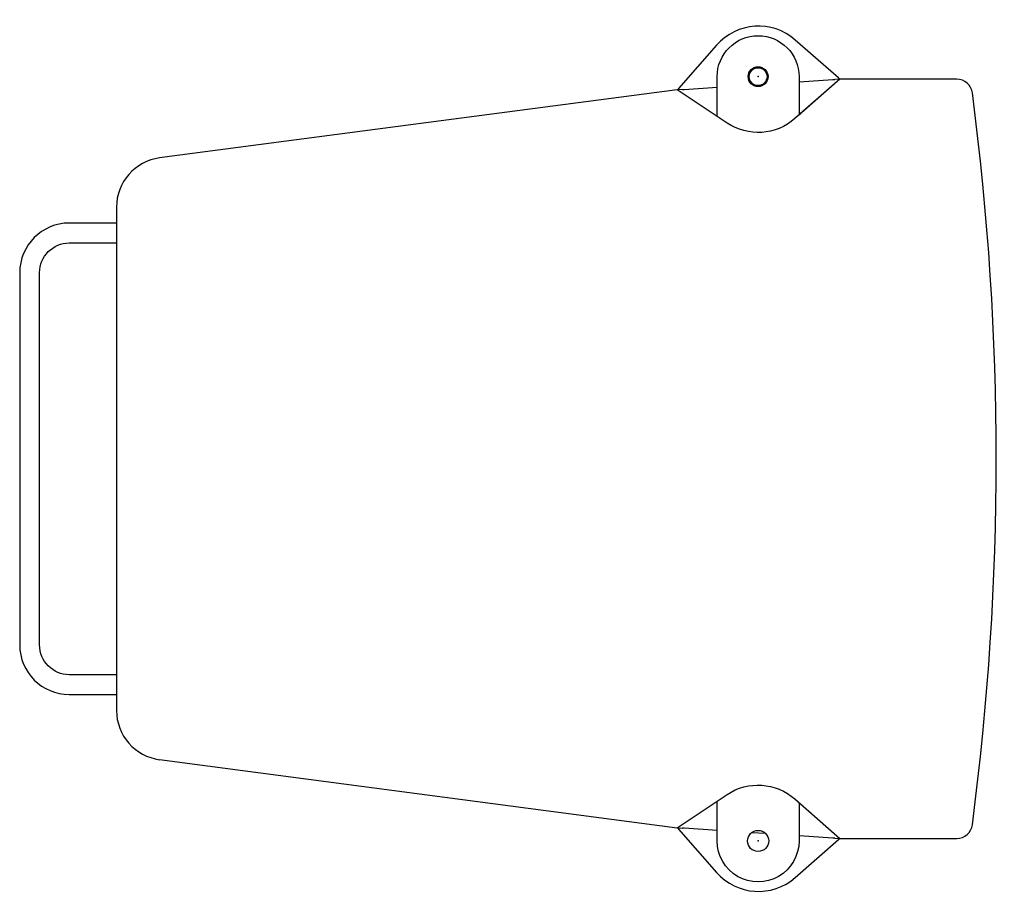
# Model space of a CAD drawing. Extents: x 1917 to 3682, y 1570 to 2675.
# Tile 114 of 166: x 2619 to 3016, y 2324 to 2675. Entities that reach past the tile are written whole.
import ezdxf

# ---------------------------------------------------------------- set-up
doc = ezdxf.new("R2010")
doc.units = 0
doc.header["$MEASUREMENT"] = 0
doc.layers.add('KF_SEQUENZA_5_NW_REAR', color=7, linetype='CONTINUOUS')
doc.layers.add('KF_SEQUENZA_5_NW_SIDE', color=7, linetype='CONTINUOUS')

# ---------------------------------------------------------------- blocks, each defined once
blk = doc.blocks.new('KF_SEQUENZA_5_NW_SIDE')
at = {"layer": 'KF_SEQUENZA_5_NW_REAR'}
for p in [(0, 0), (0.01, -308)]:
    blk.add_point(p, dxfattribs=at)
at = {"layer": 'KF_SEQUENZA_5_NW_SIDE'}
for p, q in [((-16.76, 12.69), (-32.06, -4.75)), ((32.43, -0.53), (14.99, 14.77)), ((16.5, 0), (16.5, -15.46)), ((-16.5, -16.03), (-16.5, 0)), ((33, -1), (14.84, -16.92)), ((16.5, -2.08), (30.18, -1.18)), ((33, -1), (18.51, -13.69)), ((30.18, -1.18), (30.93, -1.14)), ((33, -1), (30.93, -1.14)), ((32.82, -1), (33, -1)), ((80.05, -1), (33, -1)), ((-32.59, -5.29), (-241.2, -32.76)), ((-30.51, -5.16), (-32.59, -5.29)), ((-12.49, -18.71), (-32.59, -5.29)), ((-30.51, -5.16), (-29.74, -5.11)), ((-29.74, -5.11), (-16.5, -4.24)), ((16.5, -15.46), (17.44, -14.63)), ((18.51, -13.69), (17.44, -14.63)), ((17.44, -14.63), (17.44, -14.64)), ((18.52, -13.69), (18.51, -13.69)), ((18.51, -13.69), (18.52, -13.69)), ((-258.59, -52.58), (-258.59, -255.42)), ((-258.59, -59), (-277.59, -59)), ((-277.59, -67), (-258.59, -67)), ((-297.59, -79), (-297.59, -229)), ((-289.59, -229), (-289.59, -79)), ((-258.59, -241), (-277.59, -241)), ((-277.59, -249), (-258.59, -249)), ((-241.2, -275.24), (-32.59, -302.71)), ((-32.59, -302.71), (-12.49, -289.29)), ((-16.49, -308), (-16.49, -291.96)), ((14.84, -291.08), (33, -307)), ((16.51, -292.54), (16.51, -308)), ((-32.59, -302.71), (-30.51, -302.84)), ((-32.06, -303.25), (-16.76, -320.69)), ((-29.74, -302.89), (-30.51, -302.84)), ((-16.49, -303.76), (-29.74, -302.89)), ((3.06, -305.04), (-2.63, -304.67)), ((14.99, -322.77), (32.43, -307.47)), ((30.18, -306.82), (16.51, -305.92)), ((30.93, -306.86), (30.18, -306.82)), ((30.93, -306.86), (33, -307)), ((33, -307), (32.82, -307)), ((33, -307), (80.05, -307))]:
    blk.add_line(p, q, dxfattribs=at)
for centre, radius in [((0, 0), 4), ((0, 0), 3.59), ((0.01, -308), 4.25)]:
    blk.add_circle(centre, radius, dxfattribs=at)
for centre, radius, start, end in [((0.15, -2.15), 22.5, 48.7436, 138.7436), ((31.11, -2.03), 2, 30.6569, 48.7436), ((80.05, -7.35), 6.35, 7.4992, 90), ((-30.55, -6.07), 2, 138.7436, 156.8303), ((-1033.99, -154), 1130, 352.50081, 7.49919), ((-238.59, -52.58), 20, 97.5, 180), ((-277.59, -79), 20, 90, 180), ((-277.59, -229), 20, 180, 270), ((-238.59, -255.42), 20, 180, 262.5), ((80.05, -300.65), 6.35, 270, 352.5008), ((-30.55, -301.93), 2, 203.1697, 221.2564), ((31.11, -305.97), 2, 311.2564, 329.3431), ((0.15, -305.85), 22.5, 221.2564, 311.2564)]:
    blk.add_arc(centre, radius, start, end, dxfattribs=at)
at = {"layer": 'KF_SEQUENZA_5_NW_SIDE', "extrusion": (0, 0, -1)}
for centre, radius, start, end in [((0, 0), 16.5, 359.9988, 179.9988), ((-0.01, 0), 22.5, 228.7627, 303.7245), ((277.59, -79), 12, 0, 90), ((277.59, -229), 12, 270, 0), ((-0.01, -308), 22.5, 56.2755, 131.2373), ((-0.01, -308), 16.5, 179.9988, 359.9988)]:
    blk.add_arc(centre, radius, start, end, dxfattribs=at)

msp = doc.modelspace()

# ---------------------------------------------------------------- block references
at = {"layer": 'KF_SEQUENZA_5_NW_REAR'}
msp.add_blockref('KF_SEQUENZA_5_NW_SIDE', (2916.41, 2652.44), dxfattribs=at)

doc.saveas('drawing.dxf')
